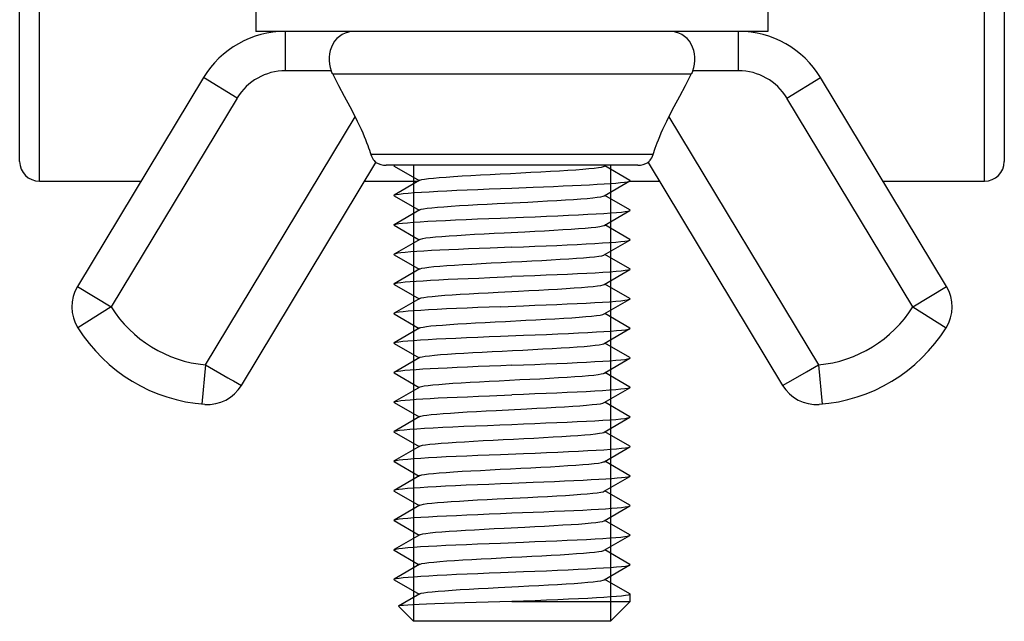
# Model space of a CAD drawing. Extents: x 0 to 420, y 0 to 297.
# Tile 34 of 75: x 205 to 215, y 169 to 175. Entities that reach past the tile are written whole.
import ezdxf

# ---------------------------------------------------------------- set-up
doc = ezdxf.new("R2010")
doc.units = 0
doc.header["$LTSCALE"] = 23.1
doc.layers.get('0').update_dxf_attribs({"linetype": 'CONTINUOUS'})
doc.layers.add('02___PRT_ALL_AXES', color=7, linetype='CONTINUOUS')

msp = doc.modelspace()

# ---------------------------------------------------------------- linework, layer by layer
at = {"color": 7, "linetype": 'CONTINUOUS'}
for p, q in [((205.324, 173.254), (205.324, 180.695)), ((214.924, 173.254), (214.924, 180.695)), ((205.124, 173.454), (205.124, 175.334)), ((215.124, 175.334), (215.124, 173.454)), ((207.823, 174.375), (207.823, 174.775)), ((212.426, 174.375), (212.426, 174.775)), ((206.991, 174.305), (205.712, 172.184)), ((207.334, 174.098), (206.991, 174.305)), ((208.289, 174.375), (207.823, 174.375)), ((211.944, 174.339), (208.305, 174.339)), ((212.426, 174.375), (211.96, 174.375)), ((212.915, 174.098), (213.258, 174.305)), ((214.537, 172.184), (213.258, 174.305)), ((207.334, 174.098), (206.054, 171.977)), ((214.195, 171.977), (212.915, 174.098)), ((207.011, 171.388), (208.53, 173.906)), ((211.719, 173.906), (213.238, 171.388)), ((211.558, 173.524), (208.691, 173.524)), ((207.376, 171.179), (208.742, 173.444)), ((208.927, 173.412), (208.925, 173.409)), ((208.925, 173.409), (208.927, 173.406)), ((208.931, 173.415), (208.927, 173.412)), ((208.927, 173.406), (209.181, 173.259)), ((211.061, 173.405), (211.078, 173.415)), ((211.322, 173.262), (211.068, 173.409)), ((211.507, 173.444), (212.873, 171.179)), ((205.324, 173.254), (206.357, 173.254)), ((208.628, 173.254), (209.172, 173.254)), ((209.188, 173.263), (208.927, 173.112)), ((211.061, 173.105), (211.322, 173.256)), ((211.322, 173.254), (211.621, 173.254)), ((213.892, 173.254), (214.924, 173.254)), ((208.927, 173.106), (209.181, 172.959)), ((210.124, 173.184), (210.338, 173.192)), ((211.322, 172.962), (211.068, 173.109)), ((209.974, 173.026), (210.285, 173.042)), ((209.188, 172.963), (208.927, 172.812)), ((211.061, 172.805), (211.322, 172.956)), ((208.927, 172.806), (209.181, 172.659)), ((211.322, 172.662), (211.068, 172.809)), ((209.188, 172.663), (208.927, 172.512)), ((211.061, 172.505), (211.322, 172.656)), ((208.927, 172.506), (209.181, 172.359)), ((210.124, 172.584), (209.902, 172.575)), ((211.322, 172.362), (211.068, 172.509)), ((209.188, 172.363), (208.927, 172.212)), ((211.061, 172.205), (211.322, 172.356)), ((208.927, 172.206), (209.181, 172.059)), ((209.9, 172.275), (210.124, 172.284)), ((211.322, 172.062), (211.068, 172.209)), ((205.712, 172.184), (206.054, 171.977)), ((214.195, 171.977), (214.537, 172.184)), ((209.188, 172.063), (208.927, 171.912)), ((211.061, 171.905), (211.322, 172.056)), ((206.054, 171.977), (205.715, 171.765)), ((208.927, 171.906), (209.181, 171.759)), ((211.322, 171.762), (211.068, 171.909)), ((214.195, 171.977), (214.534, 171.765)), ((209.188, 171.763), (208.927, 171.612)), ((211.061, 171.605), (211.322, 171.756)), ((208.927, 171.606), (209.181, 171.459)), ((211.322, 171.462), (211.068, 171.609)), ((209.188, 171.463), (208.927, 171.312)), ((211.061, 171.305), (211.322, 171.456)), ((207.011, 171.388), (206.975, 170.99)), ((207.011, 171.388), (207.239, 171.258)), ((208.927, 171.306), (209.181, 171.159)), ((211.322, 171.162), (211.068, 171.309)), ((212.98, 171.24), (213.117, 171.319)), ((213.117, 171.319), (213.156, 171.341)), ((213.156, 171.341), (213.238, 171.388)), ((213.238, 171.388), (213.274, 170.99)), ((212.873, 171.179), (212.98, 171.24)), ((209.188, 171.163), (208.927, 171.012)), ((211.061, 171.005), (211.322, 171.156)), ((208.927, 171.006), (209.181, 170.859)), ((209.896, 171.075), (210.124, 171.084)), ((211.322, 170.862), (211.068, 171.009)), ((209.964, 170.926), (210.275, 170.942)), ((209.188, 170.863), (208.927, 170.712)), ((211.061, 170.705), (211.322, 170.856)), ((208.927, 170.706), (209.181, 170.559)), ((211.322, 170.562), (211.068, 170.709)), ((209.188, 170.563), (208.927, 170.412)), ((211.061, 170.405), (211.322, 170.556)), ((208.927, 170.406), (209.181, 170.259)), ((211.322, 170.262), (211.068, 170.409)), ((209.188, 170.263), (208.927, 170.112)), ((211.061, 170.105), (211.322, 170.256)), ((208.927, 170.106), (209.181, 169.959)), ((210.341, 170.193), (210.124, 170.184)), ((211.322, 169.962), (211.068, 170.109)), ((209.974, 170.026), (210.285, 170.042)), ((209.188, 169.963), (208.927, 169.812)), ((211.061, 169.805), (211.322, 169.956)), ((208.927, 169.806), (209.181, 169.659)), ((210.124, 169.884), (210.341, 169.893)), ((211.322, 169.662), (211.068, 169.809)), ((209.188, 169.663), (208.927, 169.512)), ((211.061, 169.505), (211.322, 169.656)), ((208.927, 169.506), (209.181, 169.359)), ((211.322, 169.362), (211.068, 169.509)), ((209.188, 169.363), (208.927, 169.212)), ((211.061, 169.205), (211.322, 169.356)), ((208.927, 169.206), (209.181, 169.059)), ((211.322, 169.062), (211.068, 169.209)), ((209.188, 169.063), (208.973, 168.938)), ((209.124, 168.784), (208.972, 168.936)), ((210.124, 168.984), (211.324, 168.984)), ((211.124, 168.784), (211.324, 168.984)), ((211.124, 168.784), (209.124, 168.784))]:
    msp.add_line(p, q, dxfattribs=at)
at = {"color": 2, "linetype": 'CONTINUOUS'}
for p, q in [((209.124, 173.415), (209.124, 168.784)), ((211.124, 173.415), (211.124, 168.784))]:
    msp.add_line(p, q, dxfattribs=at)
at = {"color": 7, "linetype": 'CONTINUOUS'}
for points in [[(208.525, 174.775), (208.494, 174.773), (208.463, 174.768), (208.431, 174.758), (208.4, 174.743), (208.371, 174.724), (208.345, 174.701), (208.323, 174.674), (208.304, 174.644), (208.29, 174.613), (208.279, 174.58), (208.272, 174.547), (208.269, 174.513), (208.268, 174.478), (208.272, 174.443), (208.279, 174.409), (208.289, 174.375)], [(211.96, 174.375), (211.97, 174.409), (211.977, 174.443), (211.98, 174.478), (211.98, 174.513), (211.977, 174.547), (211.97, 174.58), (211.959, 174.613), (211.945, 174.644), (211.926, 174.674), (211.904, 174.701), (211.878, 174.724), (211.849, 174.743), (211.818, 174.758), (211.786, 174.768), (211.755, 174.773), (211.724, 174.775)], [(208.305, 174.339), (208.3, 174.348), (208.296, 174.357), (208.292, 174.366), (208.289, 174.375)], [(208.305, 174.339), (208.363, 174.227), (208.42, 174.118), (208.476, 174.011), (208.53, 173.906)], [(211.719, 173.906), (211.773, 174.011), (211.829, 174.118), (211.886, 174.227), (211.944, 174.339)], [(211.96, 174.375), (211.956, 174.366), (211.953, 174.357), (211.949, 174.348), (211.944, 174.339)], [(208.53, 173.906), (208.552, 173.862), (208.573, 173.821), (208.591, 173.781), (208.608, 173.744), (208.623, 173.709), (208.636, 173.676), (208.648, 173.645), (208.659, 173.617), (208.668, 173.591), (208.677, 173.567), (208.684, 173.545), (208.691, 173.524)], [(211.558, 173.524), (211.564, 173.545), (211.572, 173.567), (211.58, 173.59), (211.59, 173.616), (211.6, 173.644), (211.612, 173.675), (211.626, 173.708), (211.641, 173.743), (211.658, 173.781), (211.676, 173.821), (211.697, 173.862), (211.719, 173.906)], [(208.691, 173.524), (208.698, 173.506), (208.706, 173.489), (208.715, 173.475), (208.724, 173.464), (208.731, 173.455), (208.737, 173.449), (208.741, 173.445), (208.742, 173.444)], [(211.507, 173.444), (211.507, 173.445), (211.509, 173.446), (211.512, 173.449), (211.516, 173.453), (211.522, 173.459), (211.528, 173.467), (211.536, 173.478), (211.543, 173.491), (211.551, 173.507), (211.558, 173.524)], [(208.934, 173.415), (208.932, 173.414), (208.927, 173.412)], [(209.188, 173.263), (209.19, 173.264), (209.208, 173.27), (209.237, 173.275), (209.276, 173.28), (209.326, 173.285), (209.386, 173.291), (209.455, 173.296), (209.532, 173.301), (209.617, 173.307), (209.707, 173.312), (209.803, 173.317), (209.903, 173.322), (210.005, 173.328), (210.109, 173.333), (210.213, 173.338), (210.316, 173.344), (210.416, 173.349), (210.514, 173.354), (210.606, 173.36), (210.692, 173.365), (210.772, 173.37), (210.843, 173.375), (210.906, 173.381), (210.959, 173.386), (211.002, 173.391), (211.034, 173.397), (211.055, 173.402), (211.061, 173.405)], [(210.338, 173.192), (210.443, 173.197), (210.546, 173.201), (210.644, 173.205), (210.738, 173.209), (210.827, 173.214), (210.91, 173.218), (210.988, 173.222), (211.059, 173.226), (211.123, 173.231), (211.179, 173.235), (211.227, 173.239), (211.266, 173.244), (211.294, 173.248), (211.314, 173.252), (211.322, 173.256)], [(211.322, 173.256), (211.323, 173.257), (211.323, 173.261), (211.322, 173.262)], [(208.927, 173.106), (208.925, 173.109), (208.927, 173.112)], [(208.927, 173.112), (208.931, 173.114), (208.949, 173.119), (208.979, 173.123), (209.02, 173.128), (209.071, 173.133), (209.133, 173.137), (209.204, 173.142), (209.283, 173.147), (209.37, 173.151), (209.464, 173.156), (209.563, 173.161), (209.669, 173.165), (209.779, 173.17), (209.893, 173.175), (210.008, 173.179), (210.124, 173.184)], [(210.285, 173.042), (210.387, 173.047), (210.485, 173.053), (210.579, 173.058), (210.667, 173.063), (210.749, 173.069), (210.822, 173.074), (210.888, 173.079), (210.944, 173.084), (210.99, 173.09), (211.025, 173.095), (211.049, 173.1), (211.061, 173.105)], [(209.188, 172.963), (209.201, 172.968), (209.227, 172.973), (209.263, 172.979), (209.31, 172.984), (209.367, 172.989), (209.433, 172.994), (209.508, 173), (209.591, 173.005), (209.679, 173.01), (209.774, 173.016), (209.872, 173.021), (209.974, 173.026)], [(210.242, 172.889), (210.359, 172.893), (210.475, 172.898), (210.589, 172.903), (210.697, 172.908), (210.8, 172.912), (210.894, 172.917), (210.98, 172.922), (211.058, 172.926), (211.127, 172.931), (211.186, 172.936), (211.236, 172.94), (211.275, 172.945), (211.303, 172.95), (211.32, 172.955), (211.322, 172.956)], [(211.322, 172.956), (211.324, 172.959), (211.322, 172.962)], [(208.927, 172.806), (208.924, 172.808), (208.927, 172.812)], [(208.927, 172.812), (208.929, 172.813), (208.946, 172.818), (208.974, 172.823), (209.013, 172.827), (209.063, 172.832), (209.122, 172.837), (209.191, 172.841), (209.268, 172.846), (209.355, 172.851), (209.449, 172.855), (209.551, 172.86), (209.66, 172.865), (209.773, 172.87), (209.89, 172.874), (210.007, 172.879), (210.242, 172.889)], [(210.254, 172.74), (210.356, 172.746), (210.456, 172.751), (210.551, 172.756), (210.641, 172.762), (210.725, 172.767), (210.801, 172.772), (210.869, 172.778), (210.928, 172.783), (210.977, 172.788), (211.016, 172.793), (211.043, 172.799), (211.06, 172.804), (211.061, 172.805)], [(209.188, 172.663), (209.196, 172.666), (209.218, 172.672), (209.251, 172.677), (209.295, 172.682), (209.349, 172.688), (209.413, 172.693), (209.485, 172.698), (209.565, 172.703), (209.652, 172.709), (209.745, 172.714), (209.842, 172.719), (209.943, 172.725), (210.046, 172.73), (210.254, 172.74)], [(210.124, 172.584), (210.241, 172.588), (210.356, 172.593), (210.47, 172.598), (210.58, 172.602), (210.686, 172.607), (210.785, 172.612), (210.879, 172.616), (210.966, 172.621), (211.045, 172.626), (211.116, 172.63), (211.178, 172.635), (211.229, 172.64), (211.27, 172.644), (211.3, 172.649), (211.318, 172.654), (211.322, 172.656)], [(211.322, 172.656), (211.324, 172.658), (211.322, 172.662)], [(208.927, 172.512), (208.925, 172.508), (208.927, 172.506)], [(209.902, 172.575), (209.791, 172.57), (209.684, 172.566), (209.581, 172.561), (209.483, 172.557), (209.392, 172.553), (209.308, 172.548), (209.23, 172.544), (209.159, 172.539), (209.096, 172.535), (209.041, 172.53), (208.997, 172.526), (208.963, 172.521), (208.94, 172.516), (208.927, 172.512)], [(209.188, 172.363), (209.192, 172.365), (209.21, 172.37), (209.24, 172.375), (209.281, 172.381), (209.332, 172.386), (209.393, 172.391), (209.462, 172.397), (209.54, 172.402), (209.625, 172.407), (209.717, 172.412), (209.813, 172.418), (209.913, 172.423), (210.015, 172.428), (210.119, 172.434), (210.223, 172.439), (210.326, 172.444), (210.426, 172.449), (210.523, 172.455), (210.615, 172.46), (210.7, 172.465), (210.779, 172.471), (210.85, 172.476), (210.911, 172.481), (210.963, 172.486), (211.005, 172.492), (211.036, 172.497), (211.056, 172.502), (211.061, 172.505)], [(211.322, 172.356), (211.319, 172.354), (211.302, 172.35), (211.273, 172.345), (211.232, 172.34), (211.181, 172.335), (211.119, 172.33), (211.048, 172.326), (210.969, 172.321), (210.883, 172.316), (210.789, 172.312), (210.689, 172.307), (210.583, 172.303), (210.472, 172.298), (210.357, 172.293), (210.241, 172.289), (210.124, 172.284)], [(211.322, 172.362), (211.324, 172.359), (211.322, 172.356)], [(208.927, 172.206), (208.925, 172.207), (208.927, 172.212)], [(208.927, 172.212), (208.939, 172.216), (208.961, 172.221), (208.995, 172.225), (209.038, 172.23), (209.09, 172.234), (209.151, 172.239), (209.221, 172.243), (209.298, 172.248), (209.383, 172.252), (209.476, 172.257), (209.575, 172.261), (209.68, 172.266), (209.789, 172.27), (209.9, 172.275)], [(209.984, 172.127), (210.192, 172.137), (210.295, 172.143), (210.397, 172.148), (210.494, 172.153), (210.588, 172.158), (210.675, 172.164), (210.756, 172.169), (210.829, 172.174), (210.894, 172.18), (210.949, 172.185), (210.994, 172.19), (211.028, 172.195), (211.051, 172.201), (211.061, 172.205)], [(209.188, 172.063), (209.203, 172.069), (209.23, 172.074), (209.267, 172.079), (209.315, 172.084), (209.373, 172.09), (209.441, 172.095), (209.516, 172.1), (209.599, 172.106), (209.689, 172.111), (209.783, 172.116), (209.882, 172.121), (209.984, 172.127)], [(210.009, 171.979), (210.241, 171.988), (210.356, 171.993), (210.47, 171.998), (210.58, 172.002), (210.685, 172.007), (210.785, 172.012), (210.879, 172.016), (210.966, 172.021), (211.045, 172.026), (211.116, 172.03), (211.178, 172.035), (211.229, 172.04), (211.27, 172.044), (211.299, 172.049), (211.317, 172.054), (211.322, 172.056)], [(211.322, 172.056), (211.324, 172.058), (211.322, 172.062)], [(208.927, 171.912), (208.924, 171.909), (208.927, 171.906)], [(210.009, 171.979), (209.893, 171.975), (209.779, 171.97), (209.668, 171.965), (209.561, 171.961), (209.459, 171.956), (209.365, 171.951), (209.278, 171.946), (209.199, 171.942), (209.129, 171.937), (209.069, 171.932), (209.018, 171.928), (208.978, 171.923), (208.949, 171.919), (208.931, 171.914), (208.927, 171.912)], [(210.265, 171.841), (210.367, 171.846), (210.466, 171.852), (210.56, 171.857), (210.65, 171.862), (210.733, 171.867), (210.808, 171.873), (210.875, 171.878), (210.933, 171.883), (210.981, 171.889), (211.019, 171.894), (211.046, 171.899), (211.061, 171.905)], [(209.188, 171.763), (209.198, 171.767), (209.221, 171.772), (209.255, 171.778), (209.3, 171.783), (209.355, 171.788), (209.42, 171.793), (209.493, 171.799), (209.574, 171.804), (209.661, 171.809), (209.754, 171.815), (209.852, 171.82), (209.954, 171.825), (210.057, 171.83), (210.265, 171.841)], [(210.008, 171.679), (210.242, 171.689), (210.36, 171.693), (210.476, 171.698), (210.59, 171.703), (210.698, 171.708), (210.801, 171.712), (210.895, 171.717), (210.981, 171.722), (211.058, 171.726), (211.127, 171.731), (211.187, 171.736), (211.237, 171.741), (211.276, 171.745), (211.304, 171.75), (211.32, 171.755), (211.322, 171.756)], [(211.322, 171.756), (211.324, 171.759), (211.322, 171.762)], [(208.927, 171.606), (208.924, 171.609), (208.927, 171.612)], [(208.927, 171.612), (208.93, 171.613), (208.947, 171.618), (208.975, 171.623), (209.015, 171.628), (209.065, 171.632), (209.125, 171.637), (209.194, 171.641), (209.272, 171.646), (209.359, 171.651), (209.453, 171.656), (209.555, 171.66), (209.664, 171.665), (209.776, 171.67), (209.892, 171.675), (210.008, 171.679)], [(209.188, 171.463), (209.193, 171.465), (209.213, 171.471), (209.244, 171.476), (209.285, 171.481), (209.338, 171.486), (209.399, 171.492), (209.47, 171.497), (209.549, 171.502), (209.634, 171.508), (209.726, 171.513), (209.823, 171.518), (209.923, 171.524), (210.026, 171.529), (210.13, 171.534), (210.234, 171.539), (210.336, 171.545), (210.436, 171.55), (210.532, 171.555), (210.624, 171.561), (210.709, 171.566), (210.787, 171.571), (210.856, 171.576), (210.917, 171.582), (210.968, 171.587), (211.009, 171.592), (211.039, 171.598), (211.057, 171.603), (211.061, 171.605)], [(210.124, 171.384), (210.241, 171.388), (210.356, 171.393), (210.469, 171.398), (210.579, 171.402), (210.685, 171.407), (210.785, 171.412), (210.88, 171.416), (210.967, 171.421), (211.046, 171.426), (211.116, 171.43), (211.178, 171.435), (211.229, 171.44), (211.27, 171.444), (211.299, 171.449), (211.317, 171.454), (211.322, 171.456)], [(211.322, 171.456), (211.324, 171.458), (211.322, 171.462)], [(208.927, 171.312), (208.925, 171.308), (208.927, 171.306)], [(209.465, 171.356), (209.376, 171.352), (209.293, 171.347), (209.218, 171.343), (209.15, 171.339), (209.089, 171.334), (209.037, 171.33), (208.995, 171.325), (208.962, 171.321), (208.939, 171.316), (208.927, 171.312)], [(210.124, 171.384), (210.01, 171.379), (209.896, 171.375), (209.782, 171.37), (209.672, 171.365), (209.566, 171.361), (209.465, 171.356)], [(209.995, 171.227), (210.203, 171.238), (210.306, 171.243), (210.407, 171.248), (210.504, 171.254), (210.597, 171.259), (210.684, 171.264), (210.764, 171.27), (210.836, 171.275), (210.9, 171.28), (210.954, 171.285), (210.998, 171.291), (211.031, 171.296), (211.053, 171.301), (211.061, 171.305)], [(207.239, 171.258), (207.269, 171.24), (207.296, 171.225), (207.376, 171.179)], [(209.188, 171.163), (209.189, 171.164), (209.206, 171.169), (209.233, 171.174), (209.272, 171.18), (209.321, 171.185), (209.38, 171.19), (209.448, 171.195), (209.524, 171.201), (209.608, 171.206)], [(209.608, 171.206), (209.698, 171.211), (209.793, 171.217), (209.892, 171.222), (209.995, 171.227)], [(211.322, 171.156), (211.318, 171.154), (211.3, 171.149), (211.27, 171.144), (211.23, 171.14), (211.178, 171.135), (211.116, 171.13), (211.045, 171.126), (210.966, 171.121), (210.879, 171.116), (210.785, 171.112), (210.685, 171.107), (210.58, 171.102), (210.47, 171.098), (210.356, 171.093), (210.241, 171.088), (210.124, 171.084)], [(211.322, 171.162), (211.324, 171.158), (211.322, 171.156)], [(208.927, 171.006), (208.925, 171.008), (208.927, 171.012)], [(208.927, 171.012), (208.941, 171.017), (208.964, 171.021), (208.997, 171.026), (209.04, 171.03), (209.091, 171.034), (209.15, 171.039), (209.218, 171.043), (209.293, 171.047), (209.376, 171.052), (209.465, 171.056)], [(209.465, 171.056), (209.566, 171.061), (209.673, 171.065), (209.783, 171.07), (209.896, 171.075)], [(210.275, 170.942), (210.377, 170.947), (210.475, 170.952), (210.57, 170.957), (210.658, 170.963), (210.741, 170.968), (210.815, 170.973), (210.882, 170.979), (210.939, 170.984), (210.986, 170.989), (211.022, 170.994), (211.048, 171), (211.061, 171.005)], [(209.188, 170.863), (209.199, 170.867), (209.224, 170.873), (209.259, 170.878), (209.305, 170.883), (209.361, 170.889), (209.426, 170.894), (209.5, 170.899), (209.582, 170.904), (209.67, 170.91), (209.764, 170.915), (209.862, 170.92), (209.964, 170.926)], [(210.124, 170.784), (210.241, 170.788), (210.356, 170.793), (210.469, 170.798), (210.579, 170.802), (210.685, 170.807), (210.786, 170.812), (210.88, 170.816), (210.967, 170.821), (211.046, 170.826), (211.117, 170.83), (211.178, 170.835), (211.229, 170.84), (211.27, 170.844), (211.299, 170.849), (211.317, 170.854), (211.322, 170.856)], [(211.322, 170.856), (211.324, 170.858), (211.322, 170.862)], [(208.927, 170.706), (208.924, 170.709), (208.927, 170.712)], [(208.927, 170.712), (208.931, 170.714), (208.95, 170.719), (208.983, 170.724), (209.029, 170.729), (209.088, 170.734), (209.157, 170.739), (209.237, 170.744), (209.325, 170.749), (209.421, 170.754), (209.525, 170.759), (209.636, 170.764), (209.754, 170.769), (209.876, 170.774), (210, 170.779), (210.124, 170.784)], [(209.188, 170.563), (209.194, 170.566), (209.215, 170.571), (209.247, 170.576), (209.29, 170.582), (209.343, 170.587), (209.406, 170.592), (209.477, 170.598), (209.557, 170.603), (209.643, 170.608), (209.735, 170.613), (209.832, 170.619), (209.933, 170.624), (210.036, 170.629), (210.14, 170.635), (210.244, 170.64), (210.346, 170.645), (210.446, 170.651), (210.542, 170.656), (210.632, 170.661), (210.717, 170.666), (210.794, 170.672), (210.863, 170.677), (210.923, 170.682), (210.973, 170.688), (211.012, 170.693), (211.041, 170.698), (211.059, 170.703), (211.061, 170.705)], [(210.008, 170.479), (210.242, 170.489), (210.359, 170.493), (210.475, 170.498), (210.589, 170.503), (210.697, 170.508), (210.799, 170.512), (210.893, 170.517), (210.979, 170.522), (211.057, 170.526), (211.127, 170.531), (211.187, 170.536), (211.238, 170.541), (211.277, 170.545), (211.304, 170.55), (211.32, 170.555), (211.322, 170.556)], [(211.322, 170.556), (211.324, 170.559), (211.322, 170.562)], [(208.927, 170.406), (208.924, 170.409), (208.927, 170.412)], [(208.927, 170.412), (208.931, 170.414), (208.948, 170.418), (208.977, 170.423), (209.017, 170.428), (209.067, 170.432), (209.127, 170.437), (209.197, 170.442), (209.276, 170.446), (209.362, 170.451), (209.457, 170.456), (209.559, 170.46), (209.667, 170.465), (209.778, 170.47), (209.893, 170.475), (210.008, 170.479)], [(209.188, 170.263), (209.19, 170.264), (209.208, 170.27), (209.237, 170.275), (209.276, 170.28), (209.326, 170.285), (209.386, 170.291), (209.455, 170.296), (209.532, 170.301), (209.617, 170.307), (209.707, 170.312), (209.803, 170.317), (209.903, 170.322), (210.005, 170.328), (210.109, 170.333), (210.213, 170.338), (210.316, 170.344), (210.416, 170.349), (210.514, 170.354), (210.606, 170.36), (210.692, 170.365), (210.772, 170.37), (210.843, 170.375), (210.906, 170.381), (210.959, 170.386), (211.002, 170.391), (211.034, 170.397), (211.055, 170.402), (211.061, 170.405)], [(211.274, 170.245), (211.238, 170.241), (211.193, 170.236), (211.139, 170.232), (211.077, 170.228), (211.007, 170.223), (210.93, 170.219), (210.846, 170.215), (210.754, 170.21), (210.657, 170.206), (210.555, 170.201), (210.449, 170.197), (210.341, 170.193)], [(211.322, 170.256), (211.318, 170.254), (211.301, 170.249), (211.274, 170.245)], [(211.322, 170.262), (211.324, 170.258), (211.322, 170.256)], [(208.927, 170.112), (208.924, 170.109), (208.927, 170.106)], [(210.124, 170.184), (210.007, 170.179), (209.889, 170.174), (209.773, 170.17), (209.659, 170.165), (209.551, 170.16), (209.448, 170.155), (209.354, 170.151), (209.268, 170.146), (209.191, 170.141), (209.122, 170.137), (209.063, 170.132), (209.013, 170.127), (208.974, 170.123), (208.946, 170.118), (208.929, 170.113), (208.927, 170.112)], [(211.025, 170.095), (211.049, 170.1), (211.061, 170.105)], [(209.188, 169.963), (209.201, 169.968), (209.227, 169.973), (209.263, 169.979), (209.31, 169.984), (209.367, 169.989), (209.433, 169.994), (209.508, 170), (209.591, 170.005), (209.679, 170.01), (209.774, 170.016), (209.872, 170.021), (209.974, 170.026)], [(210.285, 170.042), (210.387, 170.047), (210.485, 170.053), (210.579, 170.058), (210.667, 170.063), (210.749, 170.069), (210.822, 170.074), (210.888, 170.079), (210.944, 170.084), (210.99, 170.09), (211.025, 170.095)], [(210.341, 169.893), (210.449, 169.897), (210.554, 169.901), (210.656, 169.906), (210.752, 169.91), (210.843, 169.914), (210.927, 169.919), (211.004, 169.923), (211.074, 169.927), (211.137, 169.932), (211.191, 169.936), (211.237, 169.941), (211.274, 169.945)], [(211.274, 169.945), (211.302, 169.949), (211.318, 169.954), (211.322, 169.956)], [(211.322, 169.956), (211.324, 169.958), (211.322, 169.962)], [(208.927, 169.806), (208.924, 169.809), (208.927, 169.812)], [(208.927, 169.812), (208.931, 169.814), (208.948, 169.818), (208.977, 169.823), (209.017, 169.828), (209.067, 169.832), (209.128, 169.837), (209.197, 169.842), (209.276, 169.846), (209.363, 169.851), (209.458, 169.856), (209.56, 169.86), (209.667, 169.865), (209.778, 169.87), (209.893, 169.875), (210.008, 169.879), (210.124, 169.884)], [(210.254, 169.74), (210.356, 169.746), (210.456, 169.751), (210.551, 169.756), (210.641, 169.762), (210.725, 169.767), (210.801, 169.772), (210.869, 169.778), (210.928, 169.783), (210.977, 169.788), (211.016, 169.793), (211.043, 169.799), (211.06, 169.804), (211.061, 169.805)], [(209.188, 169.663), (209.196, 169.666), (209.218, 169.672), (209.251, 169.677), (209.295, 169.682), (209.349, 169.688), (209.413, 169.693), (209.485, 169.698), (209.565, 169.703), (209.652, 169.709), (209.745, 169.714), (209.842, 169.719), (209.943, 169.725), (210.046, 169.73), (210.254, 169.74)], [(210.241, 169.588), (210.356, 169.593), (210.469, 169.598), (210.579, 169.602), (210.686, 169.607), (210.787, 169.612), (210.882, 169.616), (210.969, 169.621), (211.048, 169.626), (211.118, 169.63), (211.179, 169.635), (211.23, 169.64), (211.27, 169.644), (211.299, 169.649), (211.318, 169.654), (211.322, 169.656)], [(211.322, 169.656), (211.324, 169.658), (211.322, 169.662)], [(208.927, 169.506), (208.924, 169.508), (208.927, 169.512)], [(208.927, 169.512), (208.929, 169.513), (208.946, 169.518), (208.974, 169.523), (209.014, 169.527), (209.065, 169.532), (209.126, 169.537), (209.196, 169.542), (209.275, 169.546), (209.361, 169.551), (209.454, 169.556), (209.555, 169.56), (209.663, 169.565), (209.775, 169.57), (209.891, 169.574), (210.007, 169.579), (210.241, 169.588)], [(209.188, 169.363), (209.192, 169.365), (209.21, 169.37), (209.24, 169.375), (209.281, 169.381), (209.332, 169.386), (209.393, 169.391), (209.462, 169.397), (209.54, 169.402), (209.625, 169.407), (209.717, 169.412), (209.813, 169.418), (209.913, 169.423), (210.015, 169.428), (210.119, 169.434), (210.223, 169.439), (210.326, 169.444), (210.426, 169.449), (210.523, 169.455), (210.615, 169.46), (210.7, 169.465), (210.779, 169.471), (210.85, 169.476), (210.911, 169.481), (210.963, 169.486), (211.005, 169.492), (211.036, 169.497), (211.056, 169.502), (211.061, 169.505)], [(210.008, 169.279), (210.242, 169.289), (210.358, 169.293), (210.474, 169.298), (210.587, 169.303), (210.695, 169.307), (210.796, 169.312), (210.89, 169.317), (210.976, 169.322), (211.054, 169.326), (211.124, 169.331), (211.185, 169.336), (211.236, 169.34), (211.276, 169.345), (211.304, 169.35), (211.32, 169.355), (211.322, 169.356)], [(211.322, 169.356), (211.324, 169.359), (211.322, 169.362)], [(208.927, 169.206), (208.924, 169.209), (208.927, 169.212)], [(208.927, 169.212), (208.931, 169.214), (208.949, 169.219), (208.978, 169.223), (209.018, 169.228), (209.069, 169.233), (209.13, 169.237), (209.2, 169.242), (209.279, 169.247), (209.366, 169.251), (209.461, 169.256), (209.562, 169.261), (209.669, 169.265), (209.779, 169.27), (209.893, 169.275), (210.008, 169.279)], [(209.984, 169.127), (210.192, 169.137), (210.295, 169.143), (210.397, 169.148), (210.494, 169.153), (210.588, 169.158), (210.675, 169.164), (210.756, 169.169), (210.829, 169.174), (210.894, 169.18), (210.949, 169.185), (210.994, 169.19), (211.028, 169.195), (211.051, 169.201), (211.061, 169.205)], [(209.188, 169.063), (209.203, 169.069), (209.23, 169.074), (209.267, 169.079), (209.315, 169.084), (209.373, 169.09), (209.441, 169.095), (209.516, 169.1), (209.599, 169.106), (209.689, 169.111), (209.783, 169.116), (209.882, 169.121), (209.984, 169.127)], [(211.324, 169.059), (211.32, 169.055), (211.304, 169.05), (211.276, 169.045), (211.237, 169.04), (211.187, 169.036), (211.127, 169.031), (211.058, 169.026), (210.981, 169.022), (210.895, 169.017), (210.8, 169.012), (210.698, 169.008), (210.59, 169.003), (210.476, 168.998), (210.36, 168.993), (210.242, 168.989), (210.124, 168.984)], [(211.322, 169.062), (211.324, 169.059), (211.324, 169.059)], [(208.973, 168.938), (208.972, 168.937), (208.972, 168.936)], [(210.124, 168.984), (210.002, 168.981), (209.881, 168.978), (209.762, 168.974), (209.646, 168.971), (209.537, 168.968), (209.434, 168.965), (209.341, 168.962), (209.256, 168.959), (209.182, 168.956), (209.118, 168.952), (209.065, 168.949), (209.023, 168.946), (208.994, 168.943), (208.976, 168.94), (208.973, 168.938)]]:
    msp.add_lwpolyline(points, dxfattribs=at)
for centre, radius, start, end in [((207.823, 173.803), 0.972, 90, 148.9), ((212.426, 173.803), 0.972, 31.1, 90), ((207.823, 173.803), 0.572, 90, 148.9), ((212.426, 173.803), 0.572, 31.1, 90), ((205.324, 173.454), 0.2, 180, 270), ((208.847, 173.615), 0.2, 238.3321, 270), ((211.402, 173.615), 0.2, 270, 301.6679), ((214.924, 173.454), 0.2, 270, 360), ((206.054, 171.977), 0.4, 148.9, 212.0397), ((214.195, 171.977), 0.4, 327.9603, 31.1), ((207.127, 172.649), 1.266, 212.0397, 264.7501), ((213.122, 172.649), 1.266, 275.2499, 327.9603), ((207.127, 172.649), 1.666, 212.0397, 265.7603), ((213.122, 172.649), 1.666, 274.2397, 327.9603), ((207.034, 171.386), 0.4, 265.7783, 328.9), ((213.215, 171.386), 0.4, 211.1, 274.2217)]:
    msp.add_arc(centre, radius, start, end, dxfattribs=at)
at = {"layer": '02___PRT_ALL_AXES', "color": 7, "linetype": 'CONTINUOUS'}
for p, q in [((207.524, 175.135), (207.524, 174.775)), ((212.724, 175.135), (212.724, 174.775)), ((212.724, 174.775), (207.524, 174.775)), ((211.402, 173.415), (208.847, 173.415)), ((211.324, 168.984), (211.324, 169.059))]:
    msp.add_line(p, q, dxfattribs=at)

doc.saveas('drawing.dxf')
